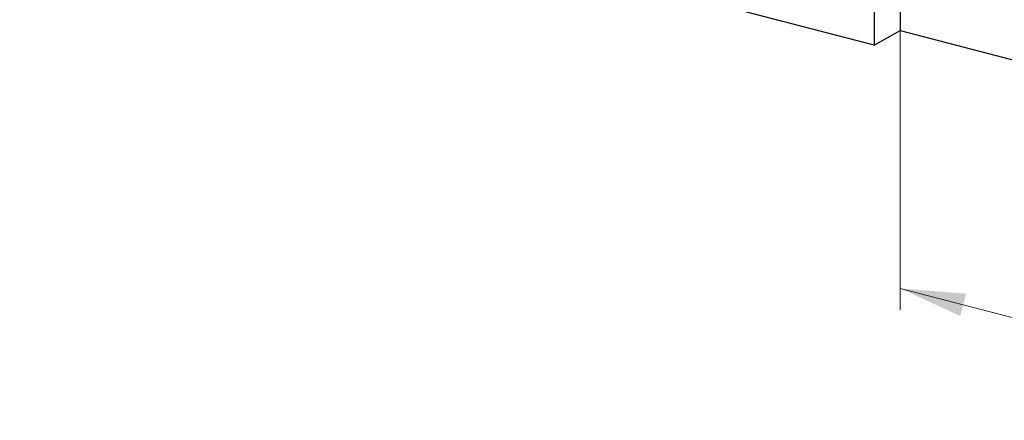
# Model space of a CAD drawing. Header units: millimetres. Extents: x 0 to 2100, y 0 to 1485.
# Tile 26 of 39: x 1530 to 1744, y 1008 to 1095. Entities that reach past the tile are written whole.
import ezdxf

# ---------------------------------------------------------------- set-up
doc = ezdxf.new("R2010")
doc.units = ezdxf.units.MM
doc.header["$LTSCALE"] = 5
doc.styles.add('SLDTEXTSTYLE0', font='TXT', dxfattribs={"width": 0.605})
doc.dimstyles.new('SLDDIMSTYLE0', dxfattribs={"dimtxt": 12.841593, "dimasz": 16.5, "dimexe": 0, "dimexo": 0.0625, "dimgap": 3.210398, "dimtad": 1, "dimrnd": 1e-09, "dimzin": 12, "dimdsep": 46, "dimtxsty": 'SLDTEXTSTYLE0', "dimsah": 1, "dimcen": 0.09, "dimadec": 0, "dimazin": 3, "dimtfac": 1, "dimtofl": 0, "dimtmove": 0, "dimatfit": 3, "dimfxl": 0, "dimfrac": 2, "dimtolj": 1, "dimtzin": 12, "dimarcsym": 0})

# ---------------------------------------------------------------- blocks, each defined once
blk = doc.blocks.new('_D_11')
at = {"color": 7, "linetype": 'Continuous', "lineweight": 0}
for p, q in [((1721.11, 1092.5), (1721.11, 1032.01)), ((1721.11, 1036.62), (2010.61, 961.07)), ((1829.93, 1031.64), (1824.95, 1012.56)), ((1834.2, 1030.53), (1829.93, 1031.64)), ((1890.14, 1015.93), (1894.41, 1014.81)), ((2010.61, 1016.94), (2010.61, 956.45)), ((1894.41, 1014.81), (1889.43, 995.73)), ((1824.95, 1012.56), (1829.22, 1011.45)), ((1889.43, 995.73), (1885.16, 996.84))]:
    blk.add_line(p, q, dxfattribs=at)
at = {"color": 7, "linetype": 'Continuous', "lineweight": 18}
for points in [[(1721.11, 1036.62), (1734.12, 1030.64), (1735.39, 1035.48)], [(2010.61, 961.07), (1997.59, 967.05), (1996.33, 962.21)]]:
    blk.add_solid(points, dxfattribs=at)
at = {"color": 7, "linetype": 'Continuous', "lineweight": 18, "char_height": 13.229, "attachment_point": 1, "rotation": 345.3723, "style": 'SLDTEXTSTYLE0'}
for s, insert in [('350mm', (1838.78, 1050)), ('13,78in', (1833.53, 1027.95))]:
    blk.add_mtext(s, dxfattribs=dict(at, insert=insert))

msp = doc.modelspace()

# ---------------------------------------------------------------- linework, layer by layer
at = {"color": 7, "linetype": 'Continuous', "lineweight": 25}
for p, q in [((1721.111, 1249.458), (1721.108, 1092.5)), ((1715.491, 1246.281), (1715.488, 1089.322)), ((1715.488, 1089.322), (1473.364, 1152.516)), ((1715.488, 1089.322), (1721.108, 1092.5))]:
    msp.add_line(p, q, dxfattribs=at)
at = {"color": 7, "linetype": 'Continuous'}
msp.add_line((1721.108, 1092.5), (2010.61, 1016.941), dxfattribs=at)

# ---------------------------------------------------------------- dimensions: what is measured, and where the dimension line sits
at = {"color": 7, "linetype": 'Continuous', "lineweight": 18}
dim = msp.add_linear_dim(base=(2010.609, 961.066), p1=(1721.108, 1092.5), p2=(2010.61, 1016.941), angle=345.37233, dimstyle='SLDDIMSTYLE0', dxfattribs=at)
dim.commit()
dim.dimension.update_dxf_attribs({"geometry": '_D_11', "text_midpoint": (1856.45, 1001.301), "dimtype": 160})

doc.saveas('drawing.dxf')
